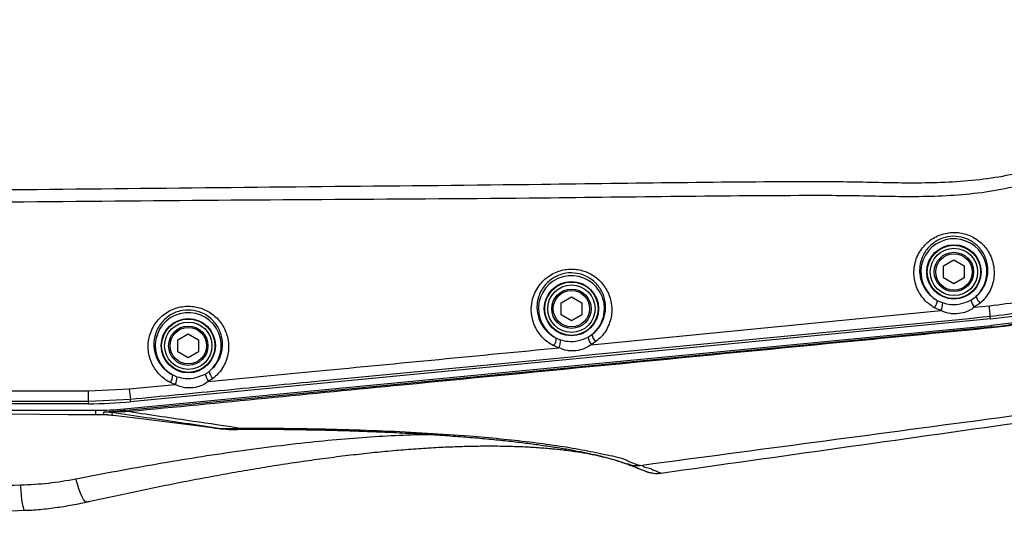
# Model space of a CAD drawing. Extents: x 0 to 4205, y 0 to 2970.
# Tile 34 of 68: x 3557 to 3889, y 569 to 737. Entities that reach past the tile are written whole.
import ezdxf

# ---------------------------------------------------------------- set-up
doc = ezdxf.new("R2010")
doc.units = 0
doc.header["$LTSCALE"] = 5
doc.layers.get('0').update_dxf_attribs({"linetype": 'CONTINUOUS'})

msp = doc.modelspace()

# ---------------------------------------------------------------- linework, layer by layer
at = {"color": 7, "linetype": 'CONTINUOUS'}
for p, q in [((3868.65, 653.74), (3872.15, 655.76)), ((3872.15, 655.76), (3875.65, 653.74)), ((3868.65, 649.69), (3868.65, 653.74)), ((3875.65, 653.74), (3875.65, 649.69)), ((3872.15, 647.67), (3868.65, 649.69)), ((3875.65, 649.69), (3872.15, 647.67)), ((3739.47, 641.34), (3742.97, 643.36)), ((3742.97, 643.36), (3746.47, 641.34)), ((3739.47, 637.29), (3739.47, 641.34)), ((3746.47, 641.34), (3746.47, 637.29)), ((3884.49, 635.86), (3594.08, 607.9)), ((3742.97, 635.27), (3739.47, 637.29)), ((3746.47, 637.29), (3742.97, 635.27)), ((3591.89, 605.5), (3884.7, 633.7)), ((3610.07, 628.84), (3613.57, 630.86)), ((3610.07, 624.79), (3610.07, 628.84)), ((3613.57, 630.86), (3617.07, 628.84)), ((3617.07, 628.84), (3617.07, 624.79)), ((3613.57, 622.77), (3610.07, 624.79)), ((3617.07, 624.79), (3613.57, 622.77)), ((3579.9, 607.22), (3323.07, 607.22)), ((3323.07, 605.04), (3582.31, 605.04)), ((3576.78, 603.61), (3582.29, 603.56)), ((3587.69, 603.42), (3588.23, 603.36)), ((3620.78, 599.32), (3622.17, 599.14)), ((3762.22, 586.86), (3762.01, 586.93)), ((3558.29, 571.22), (3558.3, 571.22))]:
    msp.add_line(p, q, dxfattribs=at)
at = {"color": 8, "linetype": 'CONTINUOUS'}
for p, q in [((3866.5, 642.13), (3868.35, 641.3)), ((3877.91, 642.24), (3879.64, 643.47)), ((3749.66, 627.17), (3867.76, 638.68)), ((3867.76, 638.68), (3865.58, 639.63)), ((3881.06, 641.23), (3879, 639.79)), ((3879, 639.79), (3884.12, 640.3)), ((3884.49, 635.86), (3884.42, 636.63)), ((3884.75, 633.15), (3884.7, 633.7)), ((3737.85, 629.4), (3739.3, 628.8)), ((3748.59, 629.7), (3749.91, 630.57)), ((3738.74, 626.12), (3737.02, 626.8)), ((3751.23, 628.19), (3749.66, 627.17)), ((3608.33, 616.97), (3609.75, 616.36)), ((3619.31, 617.27), (3620.58, 618.13)), ((3621.91, 615.76), (3620.4, 614.77)), ((3579.92, 611.56), (3593.63, 612.22)), ((3593.63, 612.22), (3609.15, 613.7)), ((3609.15, 613.7), (3607.47, 614.4)), ((3489.11, 611.53), (3579.92, 611.56)), ((3594.01, 608.67), (3579.9, 607.99)), ((3594.08, 607.9), (3594.01, 608.67)), ((3579.9, 607.22), (3579.9, 607.99)), ((3591.89, 605.5), (3591.91, 605.02)), ((3576.86, 603.61), (3582.38, 603.56)), ((3582.29, 603.56), (3582.38, 603.56)), ((3582.38, 603.56), (3582.31, 605.04)), ((3582.38, 603.56), (3584.99, 603.58)), ((3584.9, 603.57), (3584.99, 603.58)), ((3584.99, 603.58), (3585.01, 604.36)), ((3584.99, 603.58), (3587.78, 603.42)), ((3587.69, 603.42), (3587.78, 603.42)), ((3587.81, 604.24), (3587.78, 603.42)), ((3587.78, 603.42), (3588.33, 603.35)), ((3591.91, 605.02), (3593.75, 605.2)), ((3593.79, 604.57), (3592.42, 604.54)), ((3620.9, 599.31), (3622.29, 599.14)), ((3622.17, 599.14), (3622.29, 599.14))]:
    msp.add_line(p, q, dxfattribs=at)
at = {"color": 8, "linetype": 'CONTINUOUS', "flags": 128}
for points in [[(3593.75, 605.2), (3739.25, 619.18), (3884.75, 633.15)], [(3579.9, 607.99), (3523.03, 608), (3466.16, 608), (3352.42, 608), (3323.07, 608)], [(3630.18, 598.67), (3630.52, 598.71), (3631.2, 599.02)], [(3558.3, 571.22), (3558.16, 571.32), (3557.97, 571.75), (3557.78, 572.51), (3557.59, 573.55), (3557.4, 574.86), (3557.23, 576.38), (3557.08, 578.06), (3556.95, 579.85)], [(3579.26, 574.08), (3579.09, 574.08), (3578.68, 574.34), (3578.21, 574.94), (3577.7, 575.85), (3577.17, 577.05), (3576.64, 578.5), (3576.12, 580.13), (3575.64, 581.89)]]:
    msp.add_lwpolyline(points, dxfattribs=at)
at = {"color": 7, "linetype": 'CONTINUOUS', "flags": 128}
for points in [[(3484.35, 603.95), (3494.29, 603.95), (3504.25, 603.95), (3514.19, 603.93), (3524.12, 603.91), (3534.01, 603.87), (3543.84, 603.83), (3553.61, 603.78), (3563.3, 603.72), (3572.9, 603.64), (3576.86, 603.61)], [(3588.33, 603.35), (3599.49, 601.98), (3611, 600.55), (3620.9, 599.31)], [(3558.34, 571.23), (3548.67, 570.75), (3538.98, 570.26), (3529.28, 569.75), (3519.59, 569.24)]]:
    msp.add_lwpolyline(points, dxfattribs=at)
at = {"color": 8, "linetype": 'CONTINUOUS'}
for centre, radius in [((3872.15, 651.75), 9.17), ((3872.15, 651.72), 6.14), ((3742.97, 639.32), 9.17), ((3742.97, 639.32), 6.13), ((3613.57, 626.82), 9.17), ((3613.57, 626.82), 6.13)]:
    msp.add_circle(centre, radius, dxfattribs=at)
at = {"color": 7, "linetype": 'CONTINUOUS'}
for centre, radius in [((3872.15, 651.72), 9), ((3872.15, 651.72), 8), ((3872.15, 651.72), 6.64), ((3742.97, 639.32), 9), ((3742.97, 639.32), 8), ((3742.97, 639.32), 6.64), ((3613.57, 626.82), 9), ((3613.57, 626.82), 8), ((3613.57, 626.82), 6.64)]:
    msp.add_circle(centre, radius, dxfattribs=at)
for centre, radius, start, end in [((3871.07, 775.22), 140, 275.5001, 84.4633), ((3871.07, 775.22), 142.17, 275.5, 84.5), ((3579.9, 755.23), 148.01, 270.0004, 275.4999), ((3582.31, 705), 99.96, 269.9995, 275.4982)]:
    msp.add_arc(centre, radius, start, end, dxfattribs=at)
at = {"color": 8, "linetype": 'CONTINUOUS'}
for centre, radius, start, end in [((3872.15, 651.75), 11.16, 312.1281, 239.5965), ((3742.97, 639.32), 11.16, 308.4137, 242.6756), ((3862.66, 642.14), 3.85, 319.3401, 359.8526), ((3884.26, 643.61), 6.5, 192.2233, 215.9873), ((3883.49, 644.34), 3.94, 192.7487, 232.0642), ((3862.05, 641.34), 6.3, 335.007, 359.6032), ((3793.59, 631.06), 91, 3.5061, 5.8266), ((3613.57, 626.82), 11.16, 308.8704, 241.9564), ((3887.17, 633), 2.42, 176.587, 184.1404), ((3733.86, 629.25), 3.99, 322.2262, 2.1472), ((3733.36, 628.66), 5.95, 334.718, 1.4081), ((3754.47, 630.71), 5.97, 189.6938, 216.2589), ((3753.86, 631.2), 4, 188.9835, 228.8542), ((3604.31, 616.89), 4.02, 321.7478, 1.0631), ((3603.85, 616.29), 5.91, 333.9443, 0.6169), ((3625.09, 618.31), 5.87, 190.1601, 217.0385), ((3624.52, 618.79), 4, 189.5655, 229.1648), ((3712.77, 623.2), 119.65, 185.267, 186.9735), ((3351.82, 611.07), 228.1, 359.2264, 0.1232), ((3585.55, 584.42), 19.95, 83.4928, 91.536), ((3591.56, 604.15), 0.947, 24.7537, 67.7775), ((3602.79, 605.39), 9.04, 181.152, 185.1934)]:
    msp.add_arc(centre, radius, start, end, dxfattribs=at)
for points, knots in [([(3884.51, 913.79), (3888.38, 913.32), (3896.15, 912.38), (3907.6, 909.71), (3918.81, 906.18), (3929.66, 901.71), (3940.09, 896.33), (3950.04, 890.08), (3959.44, 883.03), (3968.2, 875.23), (3976.27, 866.69), (3983.6, 857.5), (3990.14, 847.73), (3995.84, 837.45), (4000.62, 826.72), (4004.49, 815.62), (4007.43, 804.24), (4009.41, 792.66), (4010.37, 780.95), (4010.35, 769.19), (4009.35, 757.48), (4007.38, 745.9), (4004.42, 734.53), (4000.51, 723.45), (3995.69, 712.72), (3990, 702.45), (3983.44, 692.7), (3976.08, 683.53), (3967.98, 675.01), (3959.21, 667.2), (3949.79, 660.17), (3939.81, 653.96), (3929.35, 648.59), (3918.51, 644.13), (3907.36, 640.64), (3895.99, 638.03), (3888.27, 637.09), (3884.42, 636.63)], [0, 0, 0, 0, 0.028522, 0.057147, 0.085772, 0.114295, 0.142816, 0.171438, 0.200061, 0.228581, 0.257127, 0.285775, 0.314424, 0.34297, 0.371514, 0.400161, 0.428807, 0.457352, 0.485897, 0.514543, 0.54319, 0.571734, 0.600277, 0.628921, 0.657566, 0.686108, 0.714654, 0.743301, 0.771949, 0.800494, 0.829039, 0.857685, 0.886332, 0.914876, 0.943235, 0.971643, 1, 1, 1, 1]), ([(3523.12, 875.48), (3551.27, 875.19), (3607.55, 874.63), (3691.97, 874.03), (3768.43, 873.63), (3820.12, 872.82), (3847.09, 872.87), (3857.28, 872.99), (3867.46, 872.9), (3877.59, 872.35), (3887.63, 871.08), (3897.72, 868.76), (3907.72, 865.16), (3917.51, 860.4), (3926.67, 854.59), (3935.08, 847.8), (3942.68, 840.16), (3949.39, 831.76), (3955.09, 822.68), (3959.76, 813.05), (3963.37, 802.99), (3965.82, 792.6), (3967.14, 782.02), (3967.31, 771.34), (3966.3, 760.71), (3964.13, 750.24), (3960.85, 740.04), (3956.43, 730.26), (3950.97, 721), (3944.51, 712.36), (3937.1, 704.49), (3928.84, 697.46), (3919.84, 691.37), (3910.17, 686.34), (3899.98, 682.4), (3889.51, 679.63), (3878.91, 678.01), (3868.3, 677.23), (3857.63, 677.05), (3846.95, 677.2), (3836.26, 677.47), (3798.28, 677.53), (3740.55, 676.58), (3663.06, 676.16), (3593.09, 675.67), (3546.44, 675.19), (3523.12, 674.95)], [0, 0, 0, 0, 0.084499, 0.1689882, 0.2534499, 0.3140336, 0.3241942, 0.3344066, 0.3446114, 0.3547643, 0.364857, 0.3749372, 0.3857953, 0.3966878, 0.4075467, 0.4182948, 0.4290772, 0.4398277, 0.450501, 0.4612081, 0.4718843, 0.4825247, 0.493198, 0.5038393, 0.5145079, 0.525208, 0.535875, 0.5466027, 0.5573621, 0.5680869, 0.5789068, 0.5897593, 0.6005769, 0.611474, 0.6224061, 0.6333058, 0.6439269, 0.6545545, 0.6652241, 0.6759285, 0.686637, 0.6973122, 0.7899499, 0.8599539, 0.9299741, 1, 1, 1, 1]), ([(3523.07, 679.17), (3546.4, 679.42), (3593.05, 679.91), (3663.02, 680.64), (3740.53, 681.32), (3798.22, 682.31), (3836.12, 682.23), (3846.67, 681.96), (3857.22, 681.79), (3867.75, 681.91), (3878.25, 682.56), (3888.65, 683.92), (3898.85, 686.35), (3908.7, 689.92), (3918.09, 694.54), (3926.89, 700.22), (3935, 706.84), (3942.32, 714.32), (3948.72, 722.58), (3954.16, 731.5), (3958.58, 740.96), (3961.88, 750.86), (3964.05, 761.06), (3965.07, 771.43), (3964.9, 781.85), (3963.57, 792.17), (3961.1, 802.28), (3957.49, 812.05), (3952.82, 821.35), (3947.15, 830.08), (3940.51, 838.11), (3933.01, 845.35), (3924.76, 851.72), (3915.82, 857.12), (3906.33, 861.49), (3896.57, 864.74), (3886.68, 866.8), (3876.78, 867.89), (3866.81, 868.31), (3856.79, 868.32), (3846.78, 868.13), (3819.97, 868.04), (3768.36, 868.85), (3691.95, 869.45), (3607.52, 870.37), (3551.22, 870.96), (3523.07, 871.26)], [0, 0, 0, 0, 0.070742, 0.141479, 0.2122, 0.305792, 0.316444, 0.327122, 0.337798, 0.348444, 0.359056, 0.369661, 0.380212, 0.390797, 0.401348, 0.411897, 0.422481, 0.433033, 0.443558, 0.454118, 0.464647, 0.475154, 0.485697, 0.496206, 0.506694, 0.517214, 0.527701, 0.53819, 0.548712, 0.559199, 0.569702, 0.580236, 0.590736, 0.601267, 0.611832, 0.622363, 0.632385, 0.642418, 0.652508, 0.662644, 0.672788, 0.682886, 0.743952, 0.82928, 0.914635, 1, 1, 1, 1]), ([(3884.12, 640.3), (3887.86, 640.77), (3895.36, 641.7), (3906.41, 644.3), (3917.23, 647.73), (3927.75, 652.11), (3937.9, 657.37), (3947.57, 663.45), (3956.69, 670.31), (3965.18, 677.92), (3973.01, 686.23), (3980.12, 695.15), (3985.59, 703.27), (3988.51, 708.47), (3989.58, 710.37)], [0, 0, 0, 0, 0.085925, 0.172008, 0.25794, 0.344407, 0.431181, 0.517956, 0.604423, 0.690778, 0.777442, 0.864105, 0.950462, 1, 1, 1, 1]), ([(3865.58, 639.63), (3864.53, 640.32), (3862.87, 641.44), (3861.12, 643.56), (3859.95, 645.51), (3859.11, 647.68), (3858.69, 649.81), (3858.59, 652.24), (3858.93, 654.72), (3859.86, 657.29), (3861.11, 659.43), (3862.71, 661.28), (3864.55, 662.79), (3866.6, 663.92), (3868.72, 664.68), (3870.91, 665.06), (3873.08, 665.1), (3875.2, 664.78), (3877.25, 664.15), (3879.17, 663.2), (3880.95, 661.94), (3882.51, 660.4), (3883.83, 658.58), (3884.85, 656.53), (3885.58, 654.09), (3885.83, 651.52), (3885.56, 648.92), (3884.9, 646.57), (3883.8, 644.37), (3882.49, 642.57), (3881.47, 641.62), (3881.06, 641.23)], [0, 0, 0, 0, 0.054504, 0.087073, 0.119341, 0.153838, 0.188255, 0.213795, 0.260302, 0.296402, 0.332937, 0.367875, 0.403223, 0.436389, 0.469757, 0.501468, 0.533148, 0.56426, 0.59516, 0.62654, 0.657611, 0.689997, 0.72208, 0.755897, 0.789526, 0.832944, 0.868111, 0.903459, 0.939188, 0.975302, 1, 1, 1, 1]), ([(3879.64, 643.47), (3879.99, 643.8), (3880.85, 644.6), (3881.97, 646.11), (3882.9, 647.97), (3883.48, 649.96), (3883.72, 652.16), (3883.51, 654.35), (3882.9, 656.43), (3881.76, 658.74), (3879.69, 661.16), (3876.48, 663.09), (3872.85, 663.92), (3869.71, 663.63), (3867.31, 662.77), (3865.56, 661.8), (3863.99, 660.51), (3862.62, 658.92), (3861.56, 657.1), (3860.78, 654.9), (3860.5, 652.8), (3860.6, 650.7), (3860.99, 648.83), (3861.98, 646.42), (3863.73, 643.96), (3865.62, 642.71), (3866.5, 642.13)], [0, 0, 0, 0, 0.02454, 0.060507, 0.095962, 0.131199, 0.166202, 0.20956, 0.243188, 0.277072, 0.341555, 0.404129, 0.466343, 0.529969, 0.56358, 0.596915, 0.632495, 0.667523, 0.704211, 0.740314, 0.786831, 0.812353, 0.848315, 0.8844, 0.945647, 1, 1, 1, 1]), ([(3737.02, 626.8), (3736.93, 626.85), (3736.2, 627.21), (3734.92, 628.02), (3733.29, 629.43), (3731.88, 631.11), (3730.71, 633.08), (3729.88, 635.27), (3729.46, 637.4), (3729.36, 639.85), (3729.71, 642.36), (3730.68, 644.97), (3731.96, 647.13), (3733.61, 648.99), (3735.49, 650.49), (3737.57, 651.61), (3739.72, 652.34), (3741.93, 652.68), (3744.1, 652.68), (3746.22, 652.34), (3748.24, 651.67), (3750.14, 650.7), (3751.88, 649.43), (3753.41, 647.88), (3754.72, 646.06), (3755.71, 644.03), (3756.43, 641.62), (3756.68, 639.05), (3756.42, 636.44), (3755.74, 634.05), (3754.61, 631.81), (3753.12, 629.79), (3751.85, 628.71), (3751.23, 628.19)], [0, 0, 0, 0, 0.004408, 0.034518, 0.06423, 0.096053, 0.127549, 0.161407, 0.195172, 0.219551, 0.266119, 0.301727, 0.337804, 0.372245, 0.407142, 0.439718, 0.472533, 0.503507, 0.534465, 0.564667, 0.59465, 0.62501, 0.655027, 0.686333, 0.71727, 0.750064, 0.782595, 0.823962, 0.858811, 0.893854, 0.929323, 0.96528, 1, 1, 1, 1]), ([(3749.91, 630.57), (3750.44, 631.02), (3751.52, 631.92), (3752.8, 633.63), (3753.77, 635.52), (3754.36, 637.55), (3754.6, 639.76), (3754.4, 641.94), (3753.8, 643.99), (3752.69, 646.3), (3750.65, 648.73), (3747.48, 650.68), (3743.87, 651.56), (3740.71, 651.32), (3738.27, 650.49), (3736.49, 649.53), (3734.88, 648.24), (3733.47, 646.64), (3732.39, 644.8), (3731.57, 642.57), (3731.28, 640.44), (3731.38, 638.31), (3731.77, 636.44), (3732.75, 634.01), (3734.61, 631.48), (3736.63, 630), (3737.77, 629.44), (3737.85, 629.4)], [0, 0, 0, 0, 0.034562, 0.070445, 0.105684, 0.14065, 0.175363, 0.216669, 0.249175, 0.282029, 0.344276, 0.40481, 0.465255, 0.527483, 0.560583, 0.593358, 0.628518, 0.663073, 0.699318, 0.734942, 0.781519, 0.805868, 0.841236, 0.876735, 0.936226, 0.995613, 1, 1, 1, 1]), ([(3868.35, 641.3), (3869.24, 641.08), (3871.33, 640.56), (3874.7, 640.8), (3876.87, 641.77), (3877.91, 642.24)], [0, 0, 0, 0, 0.279258, 0.652888, 1, 1, 1, 1]), ([(3607.47, 614.4), (3607.41, 614.43), (3606.72, 614.79), (3605.47, 615.58), (3603.83, 617.01), (3602.43, 618.7), (3601.28, 620.68), (3600.46, 622.87), (3600.06, 624.96), (3599.97, 627.41), (3600.32, 629.89), (3601.31, 632.51), (3602.58, 634.65), (3604.23, 636.5), (3606.11, 637.99), (3608.19, 639.11), (3610.35, 639.83), (3612.57, 640.18), (3614.75, 640.17), (3616.87, 639.81), (3618.9, 639.14), (3620.79, 638.15), (3622.53, 636.87), (3624.05, 635.32), (3625.34, 633.49), (3626.32, 631.46), (3627.03, 629.05), (3627.27, 626.49), (3626.99, 623.89), (3626.3, 621.51), (3625.17, 619.28), (3623.71, 617.31), (3622.49, 616.26), (3621.91, 615.76)], [0, 0, 0, 0, 0.0027985, 0.0332107, 0.0632474, 0.09528, 0.1270064, 0.160924, 0.1947517, 0.2179723, 0.2655493, 0.301103, 0.3370857, 0.371608, 0.4065576, 0.4393668, 0.472413, 0.5036793, 0.5349424, 0.5653974, 0.5956489, 0.6261759, 0.6563681, 0.6877565, 0.7187849, 0.7516124, 0.784175, 0.8257531, 0.8606512, 0.8957439, 0.9312481, 0.9672311, 1, 1, 1, 1]), ([(3620.58, 618.13), (3621.07, 618.55), (3622.12, 619.43), (3623.37, 621.09), (3624.34, 622.98), (3624.94, 624.99), (3625.19, 627.2), (3625, 629.37), (3624.41, 631.43), (3623.31, 633.73), (3621.3, 636.16), (3618.14, 638.13), (3614.52, 639.03), (3611.35, 638.79), (3608.91, 637.97), (3607.12, 637.01), (3605.51, 635.73), (3604.11, 634.14), (3603.02, 632.32), (3602.2, 630.08), (3601.9, 627.96), (3602, 625.86), (3602.36, 624.02), (3603.32, 621.59), (3605.16, 619.04), (3607.17, 617.56), (3608.28, 616.99), (3608.33, 616.97)], [0, 0, 0, 0, 0.0326378, 0.0685719, 0.1038697, 0.1388953, 0.1736798, 0.2151984, 0.2477296, 0.2806101, 0.3430023, 0.4038518, 0.464799, 0.5276177, 0.56095, 0.593959, 0.6291756, 0.6638213, 0.6999732, 0.7355559, 0.7831463, 0.8063448, 0.8415249, 0.8768346, 0.937234, 0.9972152, 1, 1, 1, 1]), ([(3879, 639.79), (3878.45, 639.4), (3877.31, 638.59), (3875.01, 637.78), (3872.85, 637.52), (3870.28, 637.67), (3868.82, 638.26), (3867.76, 638.68)], [0, 0, 0, 0, 0.171066, 0.352517, 0.607012, 0.716213, 1, 1, 1, 1]), ([(3884.42, 636.63), (3865.55, 634.82), (3827.81, 631.19), (3752.33, 623.92), (3685.06, 617.44), (3626, 611.76), (3604.67, 609.7), (3594.01, 608.67)], [0, 0, 0, 0, 0.194926, 0.389856, 0.779719, 0.88986, 1, 1, 1, 1]), ([(3884.76, 632.83), (3871.49, 631.54), (3805.13, 625.11), (3708.14, 615.7), (3624.42, 607.55), (3593.79, 604.57)], [0, 0, 0, 0, 0.136826, 0.684135, 1, 1, 1, 1]), ([(3884.75, 633.15), (3885.95, 633.27), (3888.35, 633.52), (3890.73, 633.89), (3891.93, 634.07)], [0, 0, 0, 0, 0.499197, 1, 1, 1, 1]), ([(3892.94, 633.88), (3891.62, 633.68), (3888.9, 633.26), (3886.16, 632.98), (3884.76, 632.83)], [0, 0, 0, 0, 0.485807, 1, 1, 1, 1]), ([(3739.3, 628.8), (3740.11, 628.61), (3742.1, 628.12), (3745.36, 628.31), (3747.54, 629.25), (3748.59, 629.7)], [0, 0, 0, 0, 0.259625, 0.642406, 1, 1, 1, 1]), ([(3620.4, 614.77), (3632.82, 615.95), (3672.26, 619.71), (3711.71, 623.51), (3738.74, 626.12)], [0, 0, 0, 0, 0.314694, 1, 1, 1, 1]), ([(3749.66, 627.17), (3749.08, 626.78), (3747.93, 626), (3745.65, 625.24), (3743.51, 625.01), (3741.05, 625.2), (3739.69, 625.74), (3738.74, 626.12)], [0, 0, 0, 0, 0.180515, 0.362043, 0.620206, 0.735461, 1, 1, 1, 1]), ([(4030.71, 621.69), (3981.48, 615.07), (3893.57, 603.26), (3805.65, 591.58), (3766.96, 586.44)], [0, 0, 0, 0, 0.560035, 1, 1, 1, 1]), ([(3609.75, 616.36), (3610.66, 616.13), (3612.74, 615.61), (3616.11, 615.85), (3618.27, 616.81), (3619.31, 617.27)], [0, 0, 0, 0, 0.283639, 0.653494, 1, 1, 1, 1]), ([(3620.4, 614.77), (3619.84, 614.37), (3618.69, 613.57), (3616.42, 612.77), (3614.28, 612.51), (3612.28, 612.64), (3610.72, 612.97), (3609.67, 613.46), (3609.15, 613.7)], [0, 0, 0, 0, 0.173889, 0.351017, 0.600244, 0.710647, 0.855775, 1, 1, 1, 1]), ([(3585.01, 604.36), (3585.08, 604.39), (3585.33, 604.49), (3585.96, 604.51), (3587.03, 604.62), (3588.47, 604.71), (3590.16, 604.86), (3591.32, 604.97), (3591.91, 605.02)], [0, 0, 0, 0, 0.030558, 0.118956, 0.268373, 0.495425, 0.742178, 1, 1, 1, 1]), ([(3592.42, 604.54), (3591.93, 604.53), (3590.94, 604.51), (3589.72, 604.49), (3588.83, 604.48), (3588.31, 604.46), (3587.93, 604.45), (3587.7, 604.4), (3587.52, 604.42), (3587.46, 604.23), (3587.64, 604.24), (3587.81, 604.24)], [0, 0, 0, 0, 0.278007, 0.558827, 0.692523, 0.783699, 0.85695, 0.90309, 0.930216, 0.937828, 1, 1, 1, 1]), ([(3622.29, 599.14), (3618.53, 599.7), (3607.04, 601.41), (3595.54, 603.1), (3587.81, 604.24)], [0, 0, 0, 0, 0.32721, 1, 1, 1, 1]), ([(3593.79, 604.57), (3600.94, 603.51), (3613.42, 601.68), (3625.89, 599.82), (3631.2, 599.02)], [0, 0, 0, 0, 0.573855, 1, 1, 1, 1]), ([(3622.29, 599.14), (3622.78, 599.09), (3624.5, 598.91), (3627.48, 598.8), (3629.96, 598.95), (3631.2, 599.02)], [0, 0, 0, 0, 0.1660233, 0.5818284, 1, 1, 1, 1]), ([(3631.2, 599.02), (3636.71, 599.01), (3647.6, 598.98), (3663.68, 598.66), (3679.22, 598.14), (3694.1, 597.4), (3707.25, 596.5), (3718.73, 595.49), (3728.58, 594.43), (3737.78, 593.19), (3746.28, 591.86), (3753.95, 590.15), (3760.88, 588.94), (3764.89, 586.44), (3766.96, 586.44), (3766.96, 586.44)], [0, 0, 0, 0, 0.120865, 0.238683, 0.352601, 0.461767, 0.565341, 0.641779, 0.714358, 0.782461, 0.845485, 0.902854, 0.954639, 0.999999, 1, 1, 1, 1]), ([(3575.64, 581.89), (3580.23, 582.78), (3589.36, 584.54), (3602.98, 586.97), (3616.52, 589.23), (3629.96, 591.25), (3643.25, 593.02), (3655.9, 594.46), (3667.88, 595.57), (3679.18, 596.35), (3688.12, 596.8), (3693.3, 596.87), (3694.83, 596.89)], [0, 0, 0, 0, 0.116663, 0.2318331, 0.3449766, 0.4592317, 0.5708267, 0.6792341, 0.7766541, 0.870953, 0.9617286, 1, 1, 1, 1]), ([(3766.96, 586.44), (3765.91, 586.27), (3764.27, 586.02), (3762.76, 586.64), (3762.22, 586.86)], [0, 0, 0, 0, 0.644243, 1, 1, 1, 1]), ([(3766.96, 586.44), (3766.96, 586.44), (3766.96, 586.44), (3766.96, 586.44), (3766.96, 586.44)], [0, 0, 0, 0, 0.454163, 1, 1, 1, 1]), ([(3766.96, 586.44), (3766.96, 586.44), (3766.96, 585.74), (3769.06, 585.83), (3770.29, 584.99), (3771.78, 584.44), (3772.27, 584.21), (3773.41, 583.76), (3773.22, 583.82), (3773.22, 583.82)], [0, 0, 0, 0, 0.000035, 0.309616, 0.566156, 0.768971, 0.909738, 0.999889, 1, 1, 1, 1]), ([(3519.31, 578.98), (3525.98, 579.14), (3538.53, 579.45), (3551.07, 579.73), (3556.95, 579.85)], [0, 0, 0, 0, 0.531441, 1, 1, 1, 1]), ([(3556.95, 579.85), (3560.08, 579.99), (3566.36, 580.27), (3572.54, 581.35), (3575.64, 581.89)], [0, 0, 0, 0, 0.4992031, 1, 1, 1, 1])]:
    msp.add_open_spline(points, degree=3, knots=knots, dxfattribs=at)
at = {"color": 7, "linetype": 'CONTINUOUS'}
for points, knots in [([(3773.21, 583.82), (3813.42, 589.5), (3899.25, 601.62), (3985.09, 613.64), (4030.71, 620.03)], [0, 0, 0, 0, 0.468514, 1, 1, 1, 1]), ([(3582.29, 603.57), (3582.41, 603.56), (3583.28, 603.53), (3584.14, 603.56), (3584.9, 603.58)], [0, 0, 0, 0, 0.132936, 1, 1, 1, 1]), ([(3584.9, 603.56), (3584.98, 603.57), (3585.89, 603.6), (3586.83, 603.58), (3587.67, 603.42), (3587.69, 603.42)], [0, 0, 0, 0, 0.088565, 0.976395, 1, 1, 1, 1]), ([(3622.15, 599.1), (3622.91, 599), (3624.91, 598.71), (3627.59, 598.55), (3629.52, 598.56), (3630.19, 598.56)], [0, 0, 0, 0, 0.282841, 0.752621, 1, 1, 1, 1]), ([(3630.16, 598.66), (3631.28, 598.66), (3635.39, 598.68), (3642.43, 598.63), (3651.2, 598.53), (3659.73, 598.36), (3668.02, 598.14), (3676.06, 597.85), (3683.84, 597.51), (3691.34, 597.12), (3698.52, 596.67), (3705.39, 596.17), (3711.94, 595.63), (3718.15, 595.04), (3724.02, 594.41), (3729.54, 593.73), (3734.7, 593.02), (3739.51, 592.28), (3743.94, 591.5), (3748, 590.7), (3751.69, 589.88), (3755.01, 589.04), (3757.95, 588.19), (3760.23, 587.46), (3761.52, 586.97), (3761.97, 586.79)], [0, 0, 0, 0, 0.025191, 0.092941, 0.159006, 0.223308, 0.285783, 0.346374, 0.405035, 0.461752, 0.515884, 0.567755, 0.617255, 0.664289, 0.708779, 0.750674, 0.789929, 0.826518, 0.860432, 0.891594, 0.920084, 0.945864, 0.968895, 0.989152, 1, 1, 1, 1]), ([(3579.26, 574.07), (3579.63, 574.16), (3582.86, 574.88), (3588.92, 576.2), (3597.4, 577.99), (3605.78, 579.71), (3614.07, 581.34), (3622.27, 582.89), (3630.39, 584.34), (3638.42, 585.7), (3646.33, 586.96), (3654.12, 588.11), (3661.77, 589.14), (3669.23, 590.06), (3676.5, 590.85), (3683.57, 591.53), (3690.46, 592.07), (3697.14, 592.5), (3703.61, 592.79), (3709.87, 592.97), (3715.88, 593.01), (3721.65, 592.94), (3727.14, 592.74), (3732.34, 592.43), (3737.22, 592.01), (3741.75, 591.5), (3745.97, 590.88), (3749.88, 590.18), (3753.46, 589.4), (3756.68, 588.56), (3759.37, 587.75), (3760.96, 587.15), (3761.63, 586.9)], [0, 0, 0, 0, 0.006248, 0.053767, 0.100803, 0.147103, 0.192848, 0.238067, 0.282767, 0.327005, 0.370353, 0.413059, 0.454956, 0.495775, 0.535317, 0.573754, 0.611284, 0.647569, 0.682646, 0.71655, 0.749301, 0.780405, 0.810266, 0.838565, 0.865142, 0.889861, 0.912712, 0.934391, 0.954328, 0.972344, 0.98841, 1, 1, 1, 1]), ([(3762.07, 586.75), (3762.68, 586.52), (3763.74, 586.12), (3765.14, 585.57), (3766.2, 585.17), (3767.07, 584.84), (3767.71, 584.59), (3768.11, 584.44), (3768.32, 584.36), (3768.43, 584.32), (3768.54, 584.28), (3768.71, 584.22), (3769.07, 584.11), (3769.76, 583.93), (3770.71, 583.77), (3771.93, 583.69), (3772.75, 583.79), (3773.22, 583.85)], [0, 0, 0, 0, 0.169877, 0.288902, 0.386929, 0.463445, 0.526425, 0.563231, 0.57472, 0.584208, 0.592639, 0.60537, 0.630637, 0.688794, 0.787833, 0.879003, 1, 1, 1, 1]), ([(3762.18, 586.73), (3762.34, 586.67), (3763.07, 586.42), (3764.22, 585.98), (3765.59, 585.45), (3766.67, 585.02), (3767.43, 584.71), (3767.89, 584.53), (3768.08, 584.45), (3768.15, 584.43), (3768.15, 584.43)], [0, 0, 0, 0, 0.082356, 0.35909, 0.580496, 0.767658, 0.90217, 0.968056, 0.998444, 1, 1, 1, 1]), ([(3558.3, 571.26), (3559.31, 571.3), (3562.27, 571.43), (3567.16, 571.94), (3572.94, 572.8), (3576.97, 573.54), (3579.06, 574.04), (3579.26, 574.09)], [0, 0, 0, 0, 0.143258, 0.419822, 0.696421, 0.970945, 1, 1, 1, 1])]:
    msp.add_open_spline(points, degree=3, knots=knots, dxfattribs=at)

doc.saveas('drawing.dxf')
